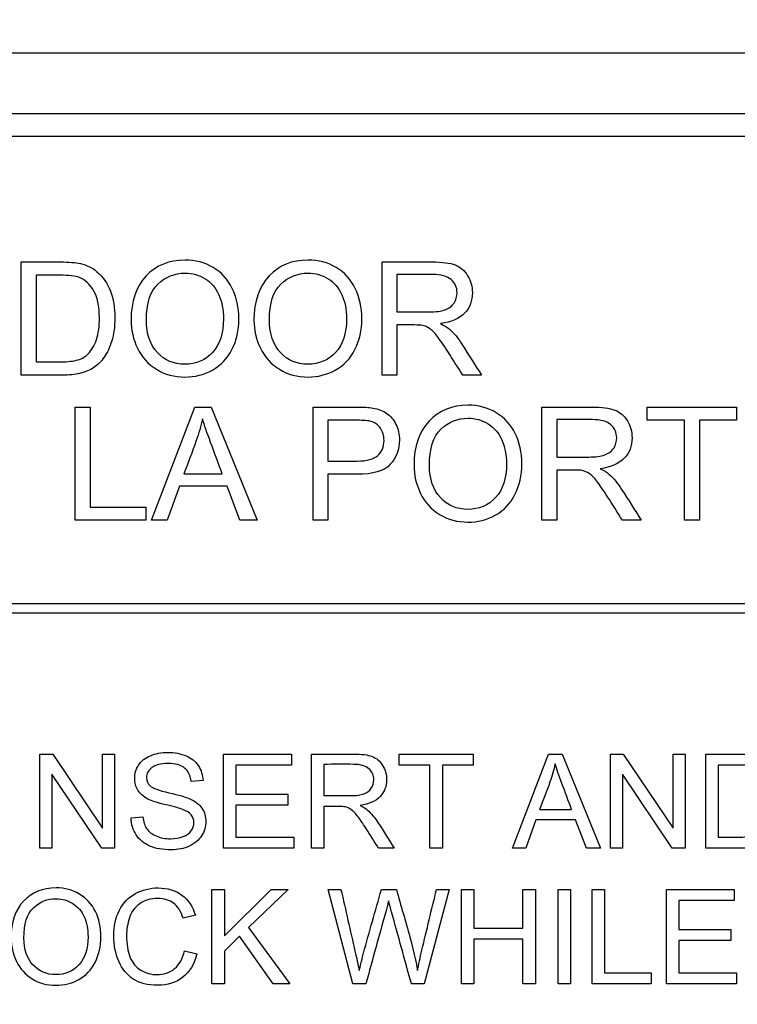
# Model space of a CAD drawing. Header units: inches. Extents: x 1 to 359, y -2 to 239.
# Tile 23 of 64: x 108.657 to 109.394, y 135.873 to 136.883. Entities that reach past the tile are written whole.
import ezdxf
from ezdxf.enums import TextEntityAlignment as Align

# ---------------------------------------------------------------- set-up
doc = ezdxf.new("R2010")
doc.units = ezdxf.units.IN
doc.header["$MEASUREMENT"] = 0
doc.layers.add('Default', color=7, linetype='Continuous')
doc.layers.add('LAB20180', color=7, linetype='Continuous')
doc.styles.add('SEACAD_Times_New_Roman', font='times.ttf')
doc.dimstyles.new('HAMMOND_(STH_-_300x200)', dxfattribs={"dimtxt": 1.5, "dimasz": 1.875, "dimexe": 0.75, "dimexo": 0.75, "dimgap": 0.375, "dimtad": 0, "dimtih": 1, "dimtoh": 1, "dimzin": 0, "dimdsep": 46, "dimtxsty": 'SEACAD_Times_New_Roman', "dimblk1": '_SE_FILLED', "dimblk2": '_SE_FILLED', "dimsah": 1, "dimcen": 0.75, "dimadec": 0, "dimazin": 0, "dimtfac": 0.8, "dimtofl": 0, "dimtmove": 0, "dimatfit": 3, "dimfxl": 0, "dimtolj": 1, "dimtzin": 0, "dimarcsym": 0})

# ---------------------------------------------------------------- blocks, each defined once
blk = doc.blocks.new('DMBLK1160')
at = {"layer": 'Default', "linetype": 'Continuous'}
for points in [[(121.758, 147.7985), (121.4455, 149.6735), (121.133, 147.7985)], [(121.758, 131.5785), (121.133, 131.5785), (121.4455, 129.7035)]]:
    blk.add_hatch(color=7, dxfattribs=at).paths.add_polyline_path(points)
at = {"layer": 'Default', "color": 7, "linetype": 'Continuous'}
for p, q in [((113.9782, 149.6735), (122.1955, 149.6735)), ((121.4455, 140.9635), (121.4455, 149.6735)), ((121.4455, 129.7035), (121.4455, 138.9385)), ((109.4962, 129.7035), (122.1955, 129.7035))]:
    blk.add_line(p, q, dxfattribs=at)
at = {"layer": 'Default', "color": 7, "linetype": 'Continuous', "style": 'SEACAD_Times_New_Roman'}
blk.add_text('19.97', height=1.5, dxfattribs=at).set_placement((118.8863, 140.4385), align=Align.TOP_LEFT)
blk = doc.blocks.new('_SE_FILLED')
at = {"color": 0}
blk.add_line((0, 0), (-1, 0), dxfattribs=at)
blk.add_solid([(0, 0), (-1, -0.1665), (-1, 0.1665), (0, 0)], dxfattribs=at)

msp = doc.modelspace()

# ---------------------------------------------------------------- linework, layer by layer
at = {"layer": 'LAB20180', "color": 7, "linetype": 'Continuous'}
for p, q in [((109.6312, 136.849), (107.3812, 136.849)), ((109.4432, 136.7865), (107.5691, 136.7865)), ((109.4432, 136.7635), (107.5691, 136.7635)), ((108.6591, 136.5184), (108.6591, 136.6346)), ((109.0295, 136.5184), (109.0295, 136.6346)), ((108.6744, 136.621), (108.6744, 136.5321)), ((109.0448, 136.6218), (109.0448, 136.5833)), ((109.0448, 136.5699), (109.0448, 136.5184)), ((109.0448, 136.5184), (109.0295, 136.5184)), ((109.1316, 136.5184), (109.1124, 136.5184)), ((108.7145, 136.3695), (108.7145, 136.4857)), ((108.7145, 136.4857), (108.7298, 136.4857)), ((108.7298, 136.4857), (108.7298, 136.3831)), ((108.7928, 136.3695), (108.8371, 136.4857)), ((108.8371, 136.4857), (108.854, 136.4857)), ((108.854, 136.4857), (108.9012, 136.3695)), ((108.9586, 136.3695), (108.9586, 136.4857)), ((109.1935, 136.3695), (109.1935, 136.4857)), ((109.3018, 136.4721), (109.3018, 136.4857)), ((109.3018, 136.4857), (109.3934, 136.4857)), ((109.3934, 136.4857), (109.3934, 136.4721)), ((108.9739, 136.4721), (108.9739, 136.4303)), ((109.2088, 136.4728), (109.2088, 136.4344)), ((109.34, 136.4721), (109.3018, 136.4721)), ((109.34, 136.3695), (109.34, 136.4721)), ((109.3934, 136.4721), (109.3553, 136.4721)), ((109.3553, 136.4721), (109.3553, 136.3695)), ((109.2088, 136.421), (109.2088, 136.3695)), ((108.826, 136.4172), (108.8654, 136.4172)), ((108.9739, 136.4167), (108.9739, 136.3695)), ((108.8214, 136.4046), (108.8089, 136.3695)), ((108.8703, 136.4046), (108.8214, 136.4046)), ((108.8836, 136.3695), (108.8703, 136.4046)), ((108.7298, 136.3831), (108.7871, 136.3831)), ((108.7871, 136.3831), (108.7871, 136.3695)), ((108.7871, 136.3695), (108.7145, 136.3695)), ((108.8089, 136.3695), (108.7928, 136.3695)), ((108.9012, 136.3695), (108.8836, 136.3695)), ((108.9739, 136.3695), (108.9586, 136.3695)), ((109.2088, 136.3695), (109.1935, 136.3695)), ((109.2956, 136.3695), (109.2764, 136.3695)), ((109.3553, 136.3695), (109.34, 136.3695)), ((107.5687, 136.284), (109.4437, 136.284)), ((109.4437, 136.274), (107.5687, 136.274)), ((108.6782, 136.0329), (108.6782, 136.1296)), ((108.6782, 136.1296), (108.6914, 136.1296)), ((108.6914, 136.1296), (108.7425, 136.0536)), ((108.7425, 136.0536), (108.7425, 136.1296)), ((108.7425, 136.1296), (108.7548, 136.1296)), ((108.7548, 136.1296), (108.7548, 136.0329)), ((108.8668, 136.0329), (108.8668, 136.1296)), ((108.8668, 136.1296), (108.9365, 136.1296)), ((108.9365, 136.1296), (108.9365, 136.1183)), ((108.9569, 136.0329), (108.9569, 136.1296)), ((109.0469, 136.1183), (109.0469, 136.1296)), ((109.0469, 136.1296), (109.1232, 136.1296)), ((109.1232, 136.1296), (109.1232, 136.1183)), ((109.1636, 136.0329), (109.2005, 136.1296)), ((109.2005, 136.1296), (109.2146, 136.1296)), ((109.2146, 136.1296), (109.2538, 136.0329)), ((109.264, 136.0329), (109.264, 136.1296)), ((109.264, 136.1296), (109.2772, 136.1296)), ((109.2772, 136.1296), (109.3283, 136.0536)), ((109.3283, 136.0536), (109.3283, 136.1296)), ((109.3283, 136.1296), (109.3406, 136.1296)), ((109.3406, 136.1296), (109.3406, 136.0329)), ((109.362, 136.0329), (109.362, 136.1296)), ((108.9365, 136.1183), (108.8795, 136.1183)), ((108.8795, 136.1183), (108.8795, 136.0885)), ((108.9697, 136.119), (108.9697, 136.0869)), ((109.0787, 136.1183), (109.0469, 136.1183)), ((109.0787, 136.0329), (109.0787, 136.1183)), ((109.1232, 136.1183), (109.0914, 136.1183)), ((109.0914, 136.1183), (109.0914, 136.0329)), ((109.3746, 136.1183), (109.3746, 136.0442)), ((108.7417, 136.0329), (108.6905, 136.1089)), ((108.6905, 136.1089), (108.6905, 136.0329)), ((109.3274, 136.0329), (109.2763, 136.1089)), ((109.2763, 136.1089), (109.2763, 136.0329)), ((108.8457, 136.1024), (108.8334, 136.1015)), ((108.8795, 136.0885), (108.9329, 136.0885)), ((108.9329, 136.0885), (108.9329, 136.0771)), ((108.9329, 136.0771), (108.8795, 136.0771)), ((108.8795, 136.0771), (108.8795, 136.0442)), ((108.9697, 136.0758), (108.9697, 136.0329)), ((108.7718, 136.064), (108.7838, 136.0651)), ((109.1913, 136.0726), (109.2241, 136.0726)), ((109.1875, 136.0622), (109.177, 136.0329)), ((109.2282, 136.0622), (109.1875, 136.0622)), ((109.2393, 136.0329), (109.2282, 136.0622)), ((108.8795, 136.0442), (108.9388, 136.0442)), ((108.9388, 136.0442), (108.9388, 136.0329)), ((108.6905, 136.0329), (108.6782, 136.0329)), ((108.7548, 136.0329), (108.7417, 136.0329)), ((108.9388, 136.0329), (108.8668, 136.0329)), ((108.9697, 136.0329), (108.9569, 136.0329)), ((109.042, 136.0329), (109.026, 136.0329)), ((109.0914, 136.0329), (109.0787, 136.0329)), ((109.177, 136.0329), (109.1636, 136.0329)), ((109.2538, 136.0329), (109.2393, 136.0329)), ((109.2763, 136.0329), (109.264, 136.0329)), ((109.3406, 136.0329), (109.3274, 136.0329)), ((108.8548, 135.8938), (108.8548, 135.9906)), ((108.8548, 135.9906), (108.8676, 135.9906)), ((108.8676, 135.9906), (108.8676, 135.9429)), ((108.8676, 135.9429), (108.9156, 135.9906)), ((108.933, 135.9906), (108.8923, 135.9514)), ((108.9156, 135.9906), (108.933, 135.9906)), ((108.9996, 135.8938), (108.9741, 135.9906)), ((108.9741, 135.9906), (108.9873, 135.9906)), ((109.0288, 135.9906), (109.0442, 135.9906)), ((109.0985, 135.9906), (109.0727, 135.8938)), ((109.0854, 135.9906), (109.0985, 135.9906)), ((109.111, 135.8938), (109.111, 135.9906)), ((109.111, 135.9906), (109.1238, 135.9906)), ((109.1238, 135.9906), (109.1238, 135.9509)), ((109.1742, 135.9509), (109.1742, 135.9906)), ((109.1742, 135.9906), (109.1869, 135.9906)), ((109.1869, 135.9906), (109.1869, 135.8938)), ((109.2103, 135.8938), (109.2103, 135.9906)), ((109.2103, 135.9906), (109.2231, 135.9906)), ((109.2231, 135.9906), (109.2231, 135.8938)), ((109.2453, 135.8938), (109.2453, 135.9906)), ((109.2453, 135.9906), (109.258, 135.9906)), ((109.258, 135.9906), (109.258, 135.9052)), ((109.3214, 135.8938), (109.3214, 135.9906)), ((109.3214, 135.9906), (109.3911, 135.9906)), ((109.3911, 135.9906), (109.3911, 135.9793)), ((109.3911, 135.9793), (109.3341, 135.9793)), ((109.3341, 135.9793), (109.3341, 135.9495)), ((108.8378, 135.9641), (108.8253, 135.9611)), ((108.8923, 135.9514), (108.9348, 135.8938)), ((109.1238, 135.9509), (109.1742, 135.9509)), ((109.3341, 135.9495), (109.3875, 135.9495)), ((109.3875, 135.9495), (109.3875, 135.9381)), ((108.8833, 135.9426), (108.8676, 135.9274)), ((108.9178, 135.8938), (108.8833, 135.9426)), ((109.1742, 135.9395), (109.1238, 135.9395)), ((109.1238, 135.9395), (109.1238, 135.8938)), ((109.1742, 135.8938), (109.1742, 135.9395)), ((109.3875, 135.9381), (109.3341, 135.9381)), ((109.3341, 135.9381), (109.3341, 135.9052)), ((108.8267, 135.9277), (108.8394, 135.9245)), ((108.8676, 135.9274), (108.8676, 135.8938)), ((109.258, 135.9052), (109.3057, 135.9052)), ((109.3057, 135.9052), (109.3057, 135.8938)), ((109.3341, 135.9052), (109.3934, 135.9052)), ((109.3934, 135.9052), (109.3934, 135.8938)), ((108.8676, 135.8938), (108.8548, 135.8938)), ((108.9348, 135.8938), (108.9178, 135.8938)), ((109.0129, 135.8938), (108.9996, 135.8938)), ((109.0727, 135.8938), (109.0596, 135.8938)), ((109.1238, 135.8938), (109.111, 135.8938)), ((109.1869, 135.8938), (109.1742, 135.8938)), ((109.2231, 135.8938), (109.2103, 135.8938)), ((109.3057, 135.8938), (109.2453, 135.8938)), ((109.3934, 135.8938), (109.3214, 135.8938))]:
    msp.add_line(p, q, dxfattribs=at)
for points, knots in [([(108.6591, 136.6346), (108.6724, 136.6346), (108.6857, 136.6346), (108.6991, 136.6346), (108.7081, 136.6346), (108.7151, 136.634), (108.7198, 136.633), (108.7264, 136.6314), (108.7322, 136.6286), (108.7368, 136.6246), (108.7429, 136.6193), (108.7476, 136.6128), (108.7536, 136.5967), (108.7551, 136.5875), (108.7551, 136.5683), (108.7541, 136.5604), (108.7499, 136.5468), (108.7473, 136.5412), (108.7441, 136.5368), (108.7409, 136.5323), (108.7373, 136.5287), (108.7336, 136.5262), (108.7297, 136.5236), (108.7251, 136.5217), (108.7142, 136.5191), (108.708, 136.5184), (108.701, 136.5184), (108.687, 136.5184), (108.6731, 136.5184), (108.6591, 136.5184)], [0, 0, 0, 0, 0.150345, 0.150345, 0.150345, 0.228664, 0.228664, 0.228664, 0.300657, 0.300657, 0.300657, 0.39723, 0.39723, 0.493802, 0.493802, 0.575961, 0.575961, 0.65812, 0.65812, 0.65812, 0.714757, 0.714757, 0.714757, 0.778567, 0.778567, 0.842377, 0.842377, 0.842377, 1, 1, 1, 1]), ([(108.7718, 136.575), (108.7718, 136.5942), (108.7769, 136.6092), (108.7872, 136.6202), (108.7975, 136.6311), (108.8109, 136.6365), (108.8379, 136.6365), (108.8475, 136.634), (108.8561, 136.6289), (108.8647, 136.6237), (108.8713, 136.6166), (108.8757, 136.6074), (108.8803, 136.5983), (108.8825, 136.5879), (108.8825, 136.5645), (108.8802, 136.554), (108.8754, 136.5447), (108.8706, 136.5355), (108.8639, 136.5284), (108.8466, 136.5188), (108.8372, 136.5165), (108.8162, 136.5165), (108.8065, 136.5191), (108.7893, 136.5297), (108.7828, 136.5368), (108.774, 136.5551), (108.7718, 136.5648), (108.7718, 136.575)], [0, 0, 0, 0, 0.133447, 0.133447, 0.133447, 0.256218, 0.256218, 0.337096, 0.337096, 0.337096, 0.41739, 0.41739, 0.41739, 0.505072, 0.505072, 0.593922, 0.593922, 0.593922, 0.671214, 0.671214, 0.748505, 0.748505, 0.832337, 0.832337, 0.916168, 0.916168, 1, 1, 1, 1]), ([(108.898, 136.575), (108.898, 136.5942), (108.9032, 136.6092), (108.9136, 136.6202), (108.9238, 136.6311), (108.9371, 136.6365), (108.9642, 136.6365), (108.9738, 136.634), (108.9824, 136.6289), (108.991, 136.6237), (108.9975, 136.6166), (109.002, 136.6074), (109.0065, 136.5982), (109.0088, 136.5879), (109.0088, 136.5645), (109.0064, 136.554), (109.0017, 136.5447), (108.997, 136.5354), (108.9903, 136.5284), (108.9815, 136.5236), (108.9728, 136.5189), (108.9635, 136.5165), (108.9426, 136.5165), (108.9328, 136.5191), (108.9156, 136.5297), (108.9091, 136.5368), (108.9047, 136.546), (108.9002, 136.5551), (108.898, 136.5648), (108.898, 136.575)], [0, 0, 0, 0, 0.133552, 0.133552, 0.133552, 0.256182, 0.256182, 0.336966, 0.336966, 0.336966, 0.417259, 0.417259, 0.417259, 0.50495, 0.50495, 0.593811, 0.593811, 0.593811, 0.674596, 0.674596, 0.674596, 0.751479, 0.751479, 0.834867, 0.834867, 0.918256, 0.918256, 0.918256, 1, 1, 1, 1]), ([(109.0295, 136.6346), (109.0466, 136.6346), (109.0638, 136.6346), (109.0809, 136.6346), (109.0912, 136.6346), (109.0991, 136.6336), (109.1045, 136.6315), (109.1099, 136.6294), (109.1142, 136.6257), (109.1174, 136.6204), (109.1207, 136.6152), (109.1222, 136.6093), (109.1222, 136.5947), (109.1196, 136.5877), (109.1089, 136.5764), (109.1007, 136.5728), (109.0895, 136.5713)], [0, 0, 0, 0, 0.318057, 0.318057, 0.318057, 0.46663, 0.46663, 0.46663, 0.573882, 0.573882, 0.573882, 0.693773, 0.693773, 0.846886, 0.846886, 1, 1, 1, 1]), ([(108.6744, 136.5321), (108.6827, 136.5321), (108.691, 136.5321), (108.6992, 136.5321), (108.7069, 136.5321), (108.7129, 136.5328), (108.7173, 136.5341), (108.7217, 136.5355), (108.7251, 136.5376), (108.7277, 136.5403), (108.7313, 136.544), (108.7342, 136.5488), (108.7363, 136.5549), (108.7383, 136.5611), (108.7393, 136.5686), (108.7393, 136.5895), (108.7373, 136.5989), (108.7333, 136.6054), (108.7293, 136.6119), (108.7245, 136.6163), (108.7187, 136.6186), (108.7146, 136.6202), (108.708, 136.621), (108.6988, 136.621), (108.6907, 136.621), (108.6826, 136.621), (108.6744, 136.621)], [0, 0, 0, 0, 0.131508, 0.131508, 0.131508, 0.228357, 0.228357, 0.228357, 0.292742, 0.292742, 0.292742, 0.383654, 0.383654, 0.383654, 0.499024, 0.499024, 0.657911, 0.657911, 0.657911, 0.763984, 0.763984, 0.763984, 0.870531, 0.870531, 0.870531, 1, 1, 1, 1]), ([(108.7876, 136.5747), (108.7876, 136.5607), (108.7913, 136.5496), (108.7988, 136.5416), (108.8064, 136.5336), (108.8157, 136.5296), (108.8386, 136.5296), (108.8481, 136.5336), (108.8555, 136.5417), (108.8629, 136.5499), (108.8667, 136.5614), (108.8667, 136.5857), (108.8651, 136.5939), (108.8587, 136.608), (108.8541, 136.6135), (108.8479, 136.6173), (108.8418, 136.6212), (108.8349, 136.6231), (108.8164, 136.6231), (108.8071, 136.6194), (108.7993, 136.6119), (108.7915, 136.6045), (108.7876, 136.5921), (108.7876, 136.5747)], [0, 0, 0, 0, 0.129275, 0.129275, 0.129275, 0.243005, 0.243005, 0.359073, 0.359073, 0.359073, 0.493901, 0.493901, 0.579129, 0.579129, 0.664357, 0.664357, 0.664357, 0.743292, 0.743292, 0.854918, 0.854918, 0.854918, 1, 1, 1, 1]), ([(108.9139, 136.5747), (108.9139, 136.5607), (108.9177, 136.5496), (108.9252, 136.5416), (108.9327, 136.5336), (108.942, 136.5296), (108.9648, 136.5296), (108.9743, 136.5336), (108.9818, 136.5417), (108.9893, 136.5498), (108.993, 136.5614), (108.993, 136.5857), (108.9914, 136.5939), (108.9882, 136.6009), (108.9849, 136.608), (108.9804, 136.6135), (108.9743, 136.6173), (108.9681, 136.6212), (108.9612, 136.6231), (108.9427, 136.6231), (108.9334, 136.6194), (108.9256, 136.6119), (108.9178, 136.6045), (108.9139, 136.5921), (108.9139, 136.5747)], [0, 0, 0, 0, 0.129378, 0.129378, 0.129378, 0.243105, 0.243105, 0.359168, 0.359168, 0.359168, 0.497718, 0.497718, 0.585299, 0.585299, 0.585299, 0.664203, 0.664203, 0.664203, 0.742363, 0.742363, 0.854817, 0.854817, 0.854817, 1, 1, 1, 1]), ([(109.0448, 136.5833), (109.0558, 136.5833), (109.0668, 136.5833), (109.0778, 136.5833), (109.0848, 136.5833), (109.0903, 136.584), (109.0943, 136.5855), (109.0983, 136.5869), (109.1013, 136.5893), (109.1034, 136.5924), (109.1055, 136.5956), (109.1065, 136.5992), (109.1065, 136.6084), (109.1045, 136.6129), (109.1004, 136.6165), (109.0965, 136.62), (109.0902, 136.6217), (109.0815, 136.6218), (109.0693, 136.6219), (109.057, 136.6218), (109.0448, 136.6218)], [0, 0, 0, 0, 0.228274, 0.228274, 0.228274, 0.344203, 0.344203, 0.344203, 0.424522, 0.424522, 0.424522, 0.498199, 0.498199, 0.60718, 0.60718, 0.60718, 0.746064, 0.746064, 0.746064, 1, 1, 1, 1]), ([(109.1124, 136.5184), (109.1073, 136.5265), (109.1022, 136.5345), (109.097, 136.5426), (109.0926, 136.5496), (109.0888, 136.5549), (109.086, 136.5586), (109.0831, 136.5623), (109.0805, 136.5649), (109.0782, 136.5664), (109.0759, 136.5678), (109.0735, 136.5689), (109.0711, 136.5694), (109.0694, 136.5698), (109.0666, 136.5699), (109.0626, 136.5699), (109.0567, 136.5699), (109.0507, 136.5699), (109.0448, 136.5699)], [0, 0, 0, 0, 0.306819, 0.306819, 0.306819, 0.515477, 0.515477, 0.515477, 0.634456, 0.634456, 0.634456, 0.716945, 0.716945, 0.716945, 0.808478, 0.808478, 0.808478, 1, 1, 1, 1]), ([(109.0895, 136.5713), (109.0936, 136.5693), (109.0966, 136.5674), (109.0988, 136.5655), (109.1035, 136.5616), (109.1076, 136.5563), (109.1115, 136.5501), (109.1182, 136.5395), (109.1249, 136.529), (109.1316, 136.5184)], [0, 0, 0, 0, 0.160109, 0.160109, 0.160109, 0.45305, 0.45305, 0.45305, 1, 1, 1, 1]), ([(108.9586, 136.4857), (108.9732, 136.4857), (108.9879, 136.4857), (109.0025, 136.4857), (109.0102, 136.4857), (109.0161, 136.4853), (109.0201, 136.4846), (109.0258, 136.4836), (109.0306, 136.4818), (109.0345, 136.4791), (109.0383, 136.4764), (109.0414, 136.4727), (109.0438, 136.4679), (109.0461, 136.4631), (109.0473, 136.4578), (109.0473, 136.4421), (109.0441, 136.4338), (109.0379, 136.4269), (109.0316, 136.42), (109.0202, 136.4166), (109.0038, 136.4167), (108.9938, 136.4167), (108.9839, 136.4167), (108.9739, 136.4167)], [0, 0, 0, 0, 0.216952, 0.216952, 0.216952, 0.304451, 0.304451, 0.304451, 0.381248, 0.381248, 0.381248, 0.454064, 0.454064, 0.454064, 0.533616, 0.533616, 0.671221, 0.671221, 0.671221, 0.852304, 0.852304, 0.852304, 1, 1, 1, 1]), ([(109.0623, 136.4261), (109.0623, 136.4452), (109.0675, 136.4603), (109.0778, 136.4712), (109.0881, 136.4821), (109.1014, 136.4876), (109.1284, 136.4876), (109.1381, 136.485), (109.1467, 136.4799), (109.1552, 136.4747), (109.1618, 136.4676), (109.1663, 136.4585), (109.1708, 136.4493), (109.173, 136.439), (109.173, 136.4156), (109.1706, 136.4051), (109.1612, 136.3865), (109.1545, 136.3795), (109.1458, 136.3747), (109.1371, 136.3699), (109.1277, 136.3676), (109.1068, 136.3676), (109.097, 136.3701), (109.0885, 136.3755), (109.0799, 136.3808), (109.0734, 136.3879), (109.0646, 136.4062), (109.0623, 136.4158), (109.0623, 136.4261)], [0, 0, 0, 0, 0.133288, 0.133288, 0.133288, 0.256522, 0.256522, 0.33712, 0.33712, 0.33712, 0.417249, 0.417249, 0.417249, 0.502222, 0.502222, 0.588327, 0.588327, 0.674432, 0.674432, 0.674432, 0.75288, 0.75288, 0.837966, 0.837966, 0.837966, 0.918983, 0.918983, 1, 1, 1, 1]), ([(109.1935, 136.4857), (109.2106, 136.4857), (109.2278, 136.4857), (109.2449, 136.4857), (109.2552, 136.4857), (109.2631, 136.4847), (109.2685, 136.4826), (109.2739, 136.4805), (109.2782, 136.4768), (109.2814, 136.4715), (109.2847, 136.4662), (109.2862, 136.4604), (109.2862, 136.4458), (109.2836, 136.4388), (109.2729, 136.4275), (109.2647, 136.4239), (109.2535, 136.4224)], [0, 0, 0, 0, 0.318057, 0.318057, 0.318057, 0.46663, 0.46663, 0.46663, 0.573882, 0.573882, 0.573882, 0.693773, 0.693773, 0.846886, 0.846886, 1, 1, 1, 1]), ([(108.8451, 136.4737), (108.8434, 136.4661), (108.8413, 136.4587), (108.8387, 136.4513), (108.8347, 136.4398), (108.8303, 136.4286), (108.826, 136.4172)], [0, 0, 0, 0, 0.391075, 0.391075, 0.391075, 1, 1, 1, 1]), ([(108.8654, 136.4172), (108.8614, 136.428), (108.8574, 136.4387), (108.8535, 136.4494), (108.8498, 136.4592), (108.8471, 136.4673), (108.8451, 136.4737)], [0, 0, 0, 0, 0.571633, 0.571633, 0.571633, 1, 1, 1, 1]), ([(108.9739, 136.4303), (108.984, 136.4303), (108.994, 136.4303), (109.004, 136.4303), (109.014, 136.4303), (109.021, 136.4322), (109.0294, 136.4396), (109.0315, 136.4448), (109.0315, 136.4564), (109.0302, 136.4606), (109.0278, 136.4641), (109.0254, 136.4676), (109.0221, 136.4699), (109.0181, 136.471), (109.0155, 136.4717), (109.0107, 136.4721), (109.0037, 136.4721), (108.9938, 136.4721), (108.9839, 136.4721), (108.9739, 136.4721)], [0, 0, 0, 0, 0.215549, 0.215549, 0.215549, 0.355111, 0.355111, 0.494673, 0.494673, 0.595735, 0.595735, 0.595735, 0.683088, 0.683088, 0.683088, 0.786664, 0.786664, 0.786664, 1, 1, 1, 1]), ([(109.0782, 136.4257), (109.0782, 136.4117), (109.0819, 136.4007), (109.0894, 136.3927), (109.0969, 136.3847), (109.1063, 136.3807), (109.1291, 136.3807), (109.1386, 136.3847), (109.1535, 136.4009), (109.1573, 136.4124), (109.1573, 136.4368), (109.1556, 136.445), (109.1493, 136.4591), (109.1446, 136.4645), (109.1385, 136.4684), (109.1324, 136.4723), (109.1255, 136.4742), (109.107, 136.4742), (109.0977, 136.4705), (109.0898, 136.463), (109.0821, 136.4555), (109.0782, 136.4431), (109.0782, 136.4257)], [0, 0, 0, 0, 0.129277, 0.129277, 0.129277, 0.252801, 0.252801, 0.378862, 0.378862, 0.504924, 0.504924, 0.584611, 0.584611, 0.664298, 0.664298, 0.664298, 0.743257, 0.743257, 0.854915, 0.854915, 0.854915, 1, 1, 1, 1]), ([(109.2088, 136.4344), (109.2198, 136.4344), (109.2308, 136.4344), (109.2418, 136.4344), (109.2488, 136.4344), (109.2543, 136.4351), (109.2582, 136.4366), (109.2622, 136.4381), (109.2653, 136.4404), (109.2674, 136.4435), (109.2694, 136.4467), (109.2704, 136.4502), (109.2704, 136.4595), (109.2685, 136.464), (109.2644, 136.4675), (109.2604, 136.471), (109.2541, 136.4728), (109.2455, 136.4728), (109.2332, 136.4728), (109.221, 136.4728), (109.2088, 136.4728)], [0, 0, 0, 0, 0.228467, 0.228467, 0.228467, 0.343975, 0.343975, 0.343975, 0.424764, 0.424764, 0.424764, 0.499093, 0.499093, 0.606795, 0.606795, 0.606795, 0.745899, 0.745899, 0.745899, 1, 1, 1, 1]), ([(109.2764, 136.3695), (109.2713, 136.3775), (109.2662, 136.3856), (109.261, 136.3937), (109.2566, 136.4006), (109.2528, 136.4059), (109.25, 136.4097), (109.2471, 136.4134), (109.2445, 136.4159), (109.2398, 136.4189), (109.2375, 136.4199), (109.2351, 136.4205), (109.2335, 136.4209), (109.2306, 136.421), (109.2266, 136.421), (109.2207, 136.421), (109.2147, 136.421), (109.2088, 136.421)], [0, 0, 0, 0, 0.307386, 0.307386, 0.307386, 0.515959, 0.515959, 0.515959, 0.616495, 0.616495, 0.717031, 0.717031, 0.717031, 0.808506, 0.808506, 0.808506, 1, 1, 1, 1]), ([(109.2535, 136.4224), (109.2576, 136.4204), (109.2606, 136.4185), (109.2628, 136.4166), (109.2675, 136.4126), (109.2715, 136.4073), (109.2755, 136.4012), (109.2823, 136.3906), (109.2889, 136.38), (109.2956, 136.3695)], [0, 0, 0, 0, 0.159936, 0.159936, 0.159936, 0.452575, 0.452575, 0.452575, 1, 1, 1, 1]), ([(108.7838, 136.0651), (108.7844, 136.0602), (108.7858, 136.0562), (108.7878, 136.0531), (108.7899, 136.05), (108.7932, 136.0474), (108.8019, 136.0436), (108.8069, 136.0426), (108.8172, 136.0426), (108.8215, 136.0433), (108.829, 136.0463), (108.8318, 136.0483), (108.8336, 136.0509), (108.8354, 136.0534), (108.8363, 136.0561), (108.8363, 136.0621), (108.8354, 136.0648), (108.8318, 136.0693), (108.8289, 136.0711), (108.8249, 136.0727), (108.8223, 136.0737), (108.8166, 136.0753), (108.8077, 136.0774), (108.7989, 136.0795), (108.7927, 136.0816), (108.7891, 136.0834), (108.7845, 136.0859), (108.7811, 136.0889), (108.7766, 136.0961), (108.7755, 136.1001), (108.7755, 136.1094), (108.7768, 136.114), (108.7824, 136.1225), (108.7864, 136.1257), (108.7917, 136.1279), (108.797, 136.1301), (108.8029, 136.1312), (108.8166, 136.1312), (108.8229, 136.1301), (108.8283, 136.1277), (108.8337, 136.1254), (108.838, 136.1221), (108.8409, 136.1176), (108.8438, 136.113), (108.8454, 136.108), (108.8457, 136.1024)], [0, 0, 0, 0, 0.049737, 0.049737, 0.049737, 0.102953, 0.102953, 0.156169, 0.156169, 0.203125, 0.203125, 0.250081, 0.250081, 0.250081, 0.285882, 0.285882, 0.322462, 0.322462, 0.359041, 0.359041, 0.359041, 0.428406, 0.428406, 0.428406, 0.504956, 0.504956, 0.504956, 0.558461, 0.558461, 0.611967, 0.611967, 0.669295, 0.669295, 0.726622, 0.726622, 0.726622, 0.796276, 0.796276, 0.872827, 0.872827, 0.872827, 0.93708, 0.93708, 0.93708, 1, 1, 1, 1]), ([(108.9569, 136.1296), (108.9712, 136.1296), (108.9855, 136.1296), (108.9998, 136.1296), (109.0084, 136.1296), (109.0149, 136.1288), (109.0239, 136.1253), (109.0274, 136.1222), (109.0301, 136.1178), (109.0329, 136.1134), (109.0342, 136.1086), (109.0342, 136.0964), (109.0319, 136.0906), (109.0231, 136.0812), (109.0162, 136.0782), (109.0069, 136.0769)], [0, 0, 0, 0, 0.318422, 0.318422, 0.318422, 0.446062, 0.446062, 0.573702, 0.573702, 0.573702, 0.693644, 0.693644, 0.846822, 0.846822, 1, 1, 1, 1]), ([(109.362, 136.1296), (109.3731, 136.1296), (109.3841, 136.1296), (109.3952, 136.1296), (109.4028, 136.1296), (109.4085, 136.1292), (109.4125, 136.1283), (109.418, 136.127), (109.4227, 136.1247), (109.4267, 136.1213), (109.4317, 136.117), (109.4356, 136.1115), (109.4381, 136.1048), (109.4407, 136.0981), (109.4419, 136.0904), (109.4419, 136.0744), (109.441, 136.0679), (109.4394, 136.0622), (109.4377, 136.0565), (109.4354, 136.0518), (109.4327, 136.0482), (109.43, 136.0444), (109.4271, 136.0415), (109.4239, 136.0393), (109.4207, 136.0372), (109.4169, 136.0356), (109.4079, 136.0334), (109.4027, 136.0329), (109.3969, 136.0329), (109.3852, 136.0329), (109.3736, 136.0329), (109.362, 136.0329)], [0, 0, 0, 0, 0.150364, 0.150364, 0.150364, 0.228691, 0.228691, 0.228691, 0.300686, 0.300686, 0.300686, 0.392577, 0.392577, 0.392577, 0.498108, 0.498108, 0.587889, 0.587889, 0.587889, 0.658363, 0.658363, 0.658363, 0.715005, 0.715005, 0.715005, 0.778689, 0.778689, 0.842373, 0.842373, 0.842373, 1, 1, 1, 1]), ([(108.8334, 136.1015), (108.8327, 136.1075), (108.8305, 136.1121), (108.8229, 136.1183), (108.8173, 136.1198), (108.8099, 136.1199), (108.8022, 136.12), (108.7965, 136.1184), (108.793, 136.1156), (108.7895, 136.1128), (108.7877, 136.1093), (108.7877, 136.1019), (108.7889, 136.099), (108.7914, 136.0968), (108.7939, 136.0946), (108.8003, 136.0922), (108.8107, 136.0899), (108.8211, 136.0876), (108.8282, 136.0854), (108.8321, 136.0837), (108.8378, 136.0811), (108.8419, 136.0778), (108.8446, 136.0739), (108.8473, 136.0699), (108.8486, 136.0654), (108.8486, 136.055), (108.8471, 136.0502), (108.8442, 136.0456), (108.8412, 136.0411), (108.837, 136.0376), (108.8315, 136.035), (108.826, 136.0325), (108.8198, 136.0313), (108.8042, 136.0313), (108.7969, 136.0325), (108.791, 136.0351), (108.7851, 136.0377), (108.7804, 136.0415), (108.7771, 136.0466), (108.7738, 136.0517), (108.772, 136.0575), (108.7718, 136.064)], [0, 0, 0, 0, 0.065172, 0.065172, 0.130344, 0.130344, 0.130344, 0.19945, 0.19945, 0.19945, 0.244407, 0.244407, 0.283562, 0.283562, 0.283562, 0.363795, 0.363795, 0.363795, 0.450609, 0.450609, 0.450609, 0.513215, 0.513215, 0.513215, 0.571162, 0.571162, 0.629832, 0.629832, 0.629832, 0.695162, 0.695162, 0.695162, 0.766368, 0.766368, 0.856873, 0.856873, 0.856873, 0.928294, 0.928294, 0.928294, 1, 1, 1, 1]), ([(108.9697, 136.0869), (108.9788, 136.0869), (108.988, 136.0869), (108.9972, 136.0869), (109.003, 136.0869), (109.0076, 136.0875), (109.0142, 136.0899), (109.0167, 136.0919), (109.0184, 136.0945), (109.0202, 136.0972), (109.021, 136.1001), (109.021, 136.1078), (109.0193, 136.1116), (109.016, 136.1145), (109.0128, 136.1175), (109.0074, 136.1189), (109.0003, 136.119), (108.9901, 136.1191), (108.9799, 136.119), (108.9697, 136.119)], [0, 0, 0, 0, 0.228452, 0.228452, 0.228452, 0.326379, 0.326379, 0.424306, 0.424306, 0.424306, 0.497919, 0.497919, 0.606805, 0.606805, 0.606805, 0.745866, 0.745866, 0.745866, 1, 1, 1, 1]), ([(109.2072, 136.1196), (109.2058, 136.1133), (109.204, 136.1071), (109.2019, 136.101), (109.1986, 136.0915), (109.1948, 136.0821), (109.1913, 136.0726)], [0, 0, 0, 0, 0.389821, 0.389821, 0.389821, 1, 1, 1, 1]), ([(109.2241, 136.0726), (109.2208, 136.0816), (109.2175, 136.0905), (109.2142, 136.0994), (109.2111, 136.1076), (109.2088, 136.1143), (109.2072, 136.1196)], [0, 0, 0, 0, 0.571622, 0.571622, 0.571622, 1, 1, 1, 1]), ([(109.3746, 136.0442), (109.3816, 136.0442), (109.3885, 136.0442), (109.3954, 136.0442), (109.4017, 136.0442), (109.4068, 136.0448), (109.4104, 136.046), (109.4141, 136.0472), (109.4169, 136.0489), (109.4191, 136.0511), (109.4221, 136.0541), (109.4245, 136.0581), (109.4262, 136.0633), (109.428, 136.0684), (109.4287, 136.0746), (109.4287, 136.0921), (109.4271, 136.0999), (109.4238, 136.1053), (109.4205, 136.1108), (109.4164, 136.1144), (109.4116, 136.1163), (109.4082, 136.1176), (109.4027, 136.1183), (109.395, 136.1183), (109.3882, 136.1183), (109.3814, 136.1183), (109.3746, 136.1183)], [0, 0, 0, 0, 0.131823, 0.131823, 0.131823, 0.228203, 0.228203, 0.228203, 0.292885, 0.292885, 0.292885, 0.383725, 0.383725, 0.383725, 0.498988, 0.498988, 0.657727, 0.657727, 0.657727, 0.763735, 0.763735, 0.763735, 0.870618, 0.870618, 0.870618, 1, 1, 1, 1]), ([(109.026, 136.0329), (109.0217, 136.0396), (109.0175, 136.0463), (109.0132, 136.053), (109.0095, 136.0588), (109.0064, 136.0632), (109.0039, 136.0663), (109.0015, 136.0694), (108.9994, 136.0716), (108.9974, 136.0728), (108.9956, 136.074), (108.9936, 136.0749), (108.9916, 136.0753), (108.9902, 136.0757), (108.9878, 136.0758), (108.9845, 136.0758), (108.9796, 136.0758), (108.9746, 136.0758), (108.9697, 136.0758)], [0, 0, 0, 0, 0.306608, 0.306608, 0.306608, 0.515923, 0.515923, 0.515923, 0.634941, 0.634941, 0.634941, 0.716726, 0.716726, 0.716726, 0.809154, 0.809154, 0.809154, 1, 1, 1, 1]), ([(109.0069, 136.0769), (109.0103, 136.0753), (109.0129, 136.0737), (109.0146, 136.0721), (109.0184, 136.0687), (109.0219, 136.0644), (109.0253, 136.0592), (109.0309, 136.0505), (109.0364, 136.0417), (109.042, 136.0329)], [0, 0, 0, 0, 0.16006, 0.16006, 0.16006, 0.453367, 0.453367, 0.453367, 1, 1, 1, 1]), ([(108.6486, 135.9409), (108.6486, 135.9569), (108.6529, 135.9695), (108.6614, 135.9786), (108.67, 135.9877), (108.6811, 135.9922), (108.7037, 135.9922), (108.7117, 135.9901), (108.7188, 135.9858), (108.7259, 135.9815), (108.7314, 135.9756), (108.7352, 135.968), (108.7389, 135.9603), (108.7408, 135.9517), (108.7408, 135.9323), (108.7388, 135.9235), (108.7349, 135.9158), (108.731, 135.908), (108.7254, 135.9022), (108.7181, 135.8982), (108.7109, 135.8942), (108.703, 135.8923), (108.6857, 135.8923), (108.6775, 135.8944), (108.6703, 135.8988), (108.6632, 135.9032), (108.6578, 135.9092), (108.6504, 135.9244), (108.6486, 135.9324), (108.6486, 135.9409)], [0, 0, 0, 0, 0.133273, 0.133273, 0.133273, 0.256145, 0.256145, 0.337088, 0.337088, 0.337088, 0.417209, 0.417209, 0.417209, 0.504865, 0.504865, 0.59369, 0.59369, 0.59369, 0.674486, 0.674486, 0.674486, 0.7532, 0.7532, 0.837969, 0.837969, 0.837969, 0.918984, 0.918984, 1, 1, 1, 1]), ([(108.8394, 135.9245), (108.8367, 135.914), (108.8319, 135.906), (108.818, 135.895), (108.8094, 135.8923), (108.789, 135.8923), (108.7805, 135.8943), (108.774, 135.8986), (108.7674, 135.9029), (108.7625, 135.9089), (108.7591, 135.917), (108.7557, 135.925), (108.754, 135.9337), (108.754, 135.953), (108.7559, 135.9617), (108.7598, 135.9693), (108.7636, 135.9768), (108.769, 135.9825), (108.7762, 135.9863), (108.7833, 135.9902), (108.7911, 135.9922), (108.8093, 135.9922), (108.8174, 135.9897), (108.824, 135.9848), (108.8306, 135.9799), (108.8352, 135.973), (108.8378, 135.9641)], [0, 0, 0, 0, 0.104515, 0.104515, 0.20903, 0.20903, 0.316895, 0.316895, 0.316895, 0.409439, 0.409439, 0.409439, 0.508798, 0.508798, 0.616436, 0.616436, 0.616436, 0.708906, 0.708906, 0.708906, 0.7999, 0.7999, 0.902524, 0.902524, 0.902524, 1, 1, 1, 1]), ([(108.9873, 135.9906), (108.9921, 135.9694), (108.9969, 135.9483), (109.0017, 135.9271), (109.0033, 135.9204), (109.0048, 135.9139), (109.006, 135.9073)], [0, 0, 0, 0, 0.763051, 0.763051, 0.763051, 1, 1, 1, 1]), ([(109.006, 135.9073), (109.0085, 135.9177), (109.01, 135.9236), (109.0104, 135.9252), (109.0165, 135.947), (109.0227, 135.9688), (109.0288, 135.9906)], [0, 0, 0, 0, 0.213651, 0.213651, 0.213651, 1, 1, 1, 1]), ([(109.0442, 135.9906), (109.0489, 135.9743), (109.0535, 135.9579), (109.0581, 135.9416), (109.0615, 135.9294), (109.0641, 135.918), (109.0658, 135.9073)], [0, 0, 0, 0, 0.591792, 0.591792, 0.591792, 1, 1, 1, 1]), ([(109.0658, 135.9073), (109.067, 135.9135), (109.0686, 135.9205), (109.0705, 135.9284), (109.0753, 135.9491), (109.0804, 135.9699), (109.0854, 135.9906)], [0, 0, 0, 0, 0.252202, 0.252202, 0.252202, 1, 1, 1, 1]), ([(108.6618, 135.9407), (108.6618, 135.929), (108.6649, 135.9198), (108.6711, 135.9132), (108.6774, 135.9065), (108.6852, 135.9032), (108.7042, 135.9032), (108.7121, 135.9065), (108.7183, 135.9133), (108.7245, 135.9201), (108.7276, 135.9296), (108.7276, 135.9499), (108.7263, 135.9567), (108.721, 135.9684), (108.7171, 135.973), (108.712, 135.9762), (108.7069, 135.9795), (108.7012, 135.9811), (108.6858, 135.9811), (108.6781, 135.978), (108.6715, 135.9717), (108.6651, 135.9655), (108.6618, 135.9552), (108.6618, 135.9407)], [0, 0, 0, 0, 0.129296, 0.129296, 0.129296, 0.243045, 0.243045, 0.359132, 0.359132, 0.359132, 0.493969, 0.493969, 0.579203, 0.579203, 0.664437, 0.664437, 0.664437, 0.743293, 0.743293, 0.854806, 0.854806, 0.854806, 1, 1, 1, 1]), ([(108.8253, 135.9611), (108.8231, 135.9681), (108.8198, 135.9733), (108.8155, 135.9765), (108.8113, 135.9797), (108.8059, 135.9813), (108.7994, 135.9813), (108.792, 135.9814), (108.7857, 135.9795), (108.7807, 135.9759), (108.7757, 135.9724), (108.7722, 135.9676), (108.7702, 135.9616), (108.7682, 135.9556), (108.7672, 135.9494), (108.7672, 135.9348), (108.7683, 135.9276), (108.7707, 135.9214), (108.7731, 135.9153), (108.7769, 135.9107), (108.7819, 135.9077), (108.787, 135.9047), (108.7925, 135.9032), (108.8055, 135.9032), (108.8116, 135.9052), (108.8215, 135.9135), (108.8249, 135.9196), (108.8267, 135.9277)], [0, 0, 0, 0, 0.097095, 0.097095, 0.097095, 0.18707, 0.18707, 0.18707, 0.290732, 0.290732, 0.290732, 0.385579, 0.385579, 0.385579, 0.478972, 0.478972, 0.599722, 0.599722, 0.599722, 0.694305, 0.694305, 0.694305, 0.782617, 0.782617, 0.891308, 0.891308, 1, 1, 1, 1]), ([(109.0362, 135.9789), (109.0352, 135.9745), (109.0342, 135.9707), (109.0333, 135.9675), (109.0263, 135.943), (109.0197, 135.9184), (109.0129, 135.8938)], [0, 0, 0, 0, 0.13325, 0.13325, 0.13325, 1, 1, 1, 1]), ([(109.0596, 135.8938), (109.0528, 135.9184), (109.0461, 135.943), (109.0393, 135.9675), (109.0376, 135.9737), (109.0366, 135.9775), (109.0362, 135.9789)], [0, 0, 0, 0, 0.866227, 0.866227, 0.866227, 1, 1, 1, 1])]:
    msp.add_open_spline(points, degree=3, knots=knots, dxfattribs=at)

# ---------------------------------------------------------------- dimensions: what is measured, and where the dimension line sits
at = {"layer": 'Default', "color": 7, "linetype": 'Continuous'}
dim = msp.add_linear_dim(base=(121.4455, 149.6735), p1=(108.7462, 129.7035), p2=(113.2282, 149.6735), angle=90, text='\\A1;<>', dimstyle='HAMMOND_(STH_-_300x200)', dxfattribs=at)
dim.commit()
dim.dimension.update_dxf_attribs({"geometry": 'DMBLK1160', "text_midpoint": (121.4455, 139.6885), "dimtype": 160})

doc.saveas('drawing.dxf')
